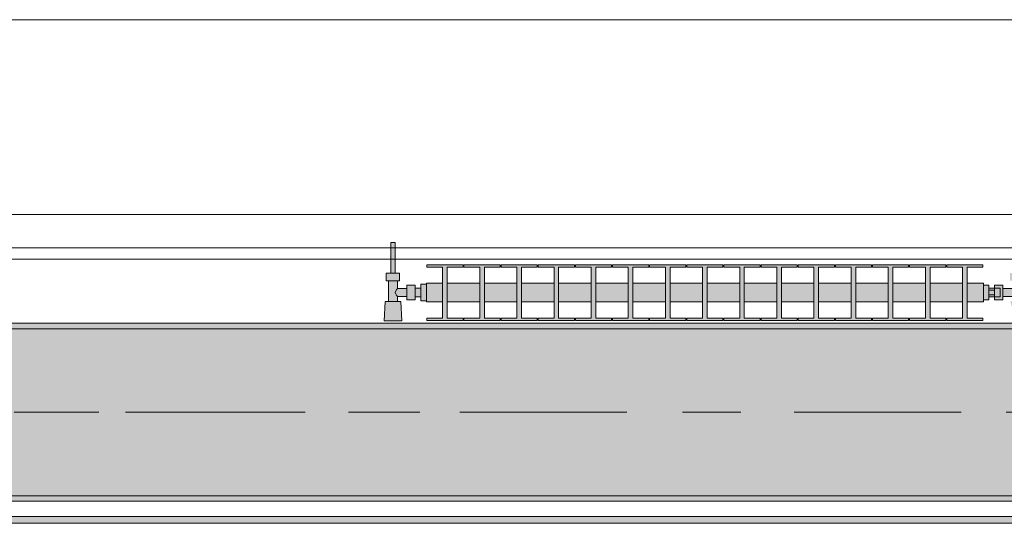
# Model space of a CAD drawing. Header units: metres. Extents: x -3.6 to 84.5, y -11 to 16.8.
# Tile 177 of 256: x 26.39 to 28.158, y 12.95 to 13.855. Entities that reach past the tile are written whole.
import ezdxf

# ---------------------------------------------------------------- set-up
doc = ezdxf.new("R2010")
doc.units = ezdxf.units.M
doc.header["$MEASUREMENT"] = 0
doc.linetypes.add('Achse', pattern=[0.2, 0.1, -0.05, 0, -0.05])
doc.linetypes.add('Strichlinie doppelt', pattern=[0.546806, 0.264583, -0.105833, 0.070556, -0.105833])
for name, color, linetype in [('451 - Universal.Achsen Raster', 7, 'Continuous'), ('604 - Struktur.Wand Aussen', 7, 'Continuous'), ('608 - Struktur.Träger', 7, 'Continuous'), ('801 - HKLSE.Heizung_ Klima_ Lüftung', 7, 'Continuous'), ('Neubau_605 - Struktur.Wand Innen', 7, 'Continuous'), ('Neubau_653 - Abdeckung.TB Verkofferung', 7, 'Continuous')]:
    doc.layers.add(name, color=color, linetype=linetype)
pattern_1 = [(45, (0, 0), (-0.01767767, 0.01767767), [0, -0.025])]

msp = doc.modelspace()

# ---------------------------------------------------------------- hatches: boundary and pattern name
at = {"layer": '608 - Struktur.Träger', "linetype": 'Continuous', "lineweight": 0, "true_color": 0x000000}
h = msp.add_hatch(dxfattribs=at)
h.set_pattern_fill('Gips_0001', color=18, style=0, pattern_type=2)
h.set_pattern_definition(pattern_1)
h.paths.add_polyline_path([(25.89, 13.3), (29.17, 13.3), (29.17, 13.31), (25.89, 13.31)])
h = msp.add_hatch(dxfattribs=at)
h.set_pattern_fill('Beton__Stahlbeton_0001', color=18, style=0, pattern_type=2)
h.set_pattern_definition([(45, (0, 0), (-0.0848528, 0.0848528), []), (45, (-0.04243, 0.04243), (-0.0848528, 0.0848528), [0.09, -0.03])])
h.paths.add_polyline_path([(15.09, 13.3), (14.78, 13.3), (14.78, 13), (15.09, 13), (18.37, 13), (18.69, 13), (21.97, 13), (22.29, 13), (25.57, 13), (25.89, 13), (29.17, 13), (29.49, 13), (32.77, 13), (33.09, 13), (36.37, 13), (36.69, 13), (39.97, 13), (40.29, 13), (43.57, 13), (43.89, 13), (47.17, 13), (47.48, 13), (47.48, 13.3), (47.17, 13.3), (43.89, 13.3), (43.57, 13.3), (40.29, 13.3), (39.97, 13.3), (36.69, 13.3), (36.37, 13.3), (33.09, 13.3), (32.77, 13.3), (29.49, 13.3), (29.17, 13.3), (25.89, 13.3), (25.57, 13.3), (22.29, 13.3), (21.97, 13.3), (18.69, 13.3), (18.37, 13.3)])
h = msp.add_hatch(dxfattribs=at)
h.set_pattern_fill('Gips_0001', color=18, style=0, pattern_type=2)
h.set_pattern_definition(pattern_1)
h.paths.add_polyline_path([(25.89, 12.99), (29.17, 12.99), (29.17, 13), (25.89, 13)])
at = {"layer": '801 - HKLSE.Heizung_ Klima_ Lüftung', "linetype": 'Continuous', "lineweight": 0, "true_color": 0x3a3a3a}
for points in [[(27.12, 13.3503), (27.12, 13.3797), (27.11, 13.3797), (27.11, 13.373), (27.1, 13.373), (27.1, 13.378), (27.085, 13.378), (27.085, 13.372), (27.068, 13.372), (27.068, 13.386), (27.072, 13.386), (27.072, 13.4), (27.064, 13.4), (27.064, 13.455), (27.056, 13.455), (27.056, 13.4), (27.048, 13.4), (27.048, 13.386), (27.052, 13.386), (27.052, 13.349), (27.046, 13.349), (27.044, 13.314), (27.076, 13.314), (27.074, 13.349), (27.068, 13.349), (27.068, 13.358), (27.085, 13.358), (27.085, 13.352), (27.1, 13.352), (27.1, 13.357), (27.11, 13.357), (27.11, 13.3503)], [(28.12, 13.352), (28.13, 13.352), (28.13, 13.357), (28.14, 13.357), (28.14, 13.352), (28.155, 13.352), (28.155, 13.358), (28.172, 13.358), (28.172, 13.349), (28.168, 13.349), (28.175, 13.329), (28.185, 13.329), (28.192, 13.349), (28.188, 13.349), (28.188, 13.386), (28.192, 13.386), (28.192, 13.4), (28.184, 13.4), (28.184, 13.455), (28.176, 13.455), (28.176, 13.4), (28.168, 13.4), (28.168, 13.386), (28.172, 13.386), (28.172, 13.372), (28.155, 13.372), (28.155, 13.378), (28.14, 13.378), (28.14, 13.373), (28.13, 13.373), (28.13, 13.378), (28.12, 13.378)], [(27.12, 13.3817), (27.12, 13.3483), (27.1492, 13.3483), (27.1492, 13.3192), (27.1208, 13.3192), (27.1208, 13.315), (27.1858, 13.315), (27.1858, 13.3192), (27.1575, 13.3192), (27.1575, 13.3483), (27.2158, 13.3483), (27.2158, 13.3192), (27.1875, 13.3192), (27.1875, 13.315), (27.2525, 13.315), (27.2525, 13.3192), (27.2242, 13.3192), (27.2242, 13.3483), (27.2825, 13.3483), (27.2825, 13.3192), (27.2542, 13.3192), (27.2542, 13.315), (27.3192, 13.315), (27.3192, 13.3192), (27.2908, 13.3192), (27.2908, 13.3483), (27.3492, 13.3483), (27.3492, 13.3192), (27.3208, 13.3192), (27.3208, 13.315), (27.3858, 13.315), (27.3858, 13.3192), (27.3575, 13.3192), (27.3575, 13.3483), (27.4158, 13.3483), (27.4158, 13.3192), (27.3875, 13.3192), (27.3875, 13.315), (27.4525, 13.315), (27.4525, 13.3192), (27.4242, 13.3192), (27.4242, 13.3483), (27.4825, 13.3483), (27.4825, 13.3192), (27.4542, 13.3192), (27.4542, 13.315), (27.5192, 13.315), (27.5192, 13.3192), (27.4908, 13.3192), (27.4908, 13.3483), (27.5492, 13.3483), (27.5492, 13.3192), (27.5208, 13.3192), (27.5208, 13.315), (27.5858, 13.315), (27.5858, 13.3192), (27.5575, 13.3192), (27.5575, 13.3483), (27.6158, 13.3483), (27.6158, 13.3192), (27.5875, 13.3192), (27.5875, 13.315), (27.6525, 13.315), (27.6525, 13.3192), (27.6242, 13.3192), (27.6242, 13.3483), (27.6825, 13.3483), (27.6825, 13.3192), (27.6542, 13.3192), (27.6542, 13.315), (27.7192, 13.315), (27.7192, 13.3192), (27.6908, 13.3192), (27.6908, 13.3483), (27.7492, 13.3483), (27.7492, 13.3192), (27.7208, 13.3192), (27.7208, 13.315), (27.7858, 13.315), (27.7858, 13.3192), (27.7575, 13.3192), (27.7575, 13.3483), (27.8158, 13.3483), (27.8158, 13.3192), (27.7875, 13.3192), (27.7875, 13.315), (27.8525, 13.315), (27.8525, 13.3192), (27.8242, 13.3192), (27.8242, 13.3483), (27.8825, 13.3483), (27.8825, 13.3192), (27.8542, 13.3192), (27.8542, 13.315), (27.9192, 13.315), (27.9192, 13.3192), (27.8908, 13.3192), (27.8908, 13.3483), (27.9492, 13.3483), (27.9492, 13.3192), (27.9208, 13.3192), (27.9208, 13.315), (27.9858, 13.315), (27.9858, 13.3192), (27.9575, 13.3192), (27.9575, 13.3483), (28.0158, 13.3483), (28.0158, 13.3192), (27.9875, 13.3192), (27.9875, 13.315), (28.0525, 13.315), (28.0525, 13.3192), (28.0242, 13.3192), (28.0242, 13.3483), (28.0825, 13.3483), (28.0825, 13.3192), (28.0542, 13.3192), (28.0542, 13.315), (28.1192, 13.315), (28.1192, 13.3192), (28.0908, 13.3192), (28.0908, 13.3483), (28.12, 13.3483), (28.12, 13.3817), (28.0908, 13.3817), (28.0908, 13.4108), (28.1192, 13.4108), (28.1192, 13.415), (28.0542, 13.415), (28.0542, 13.4108), (28.0825, 13.4108), (28.0825, 13.3817), (28.0242, 13.3817), (28.0242, 13.4108), (28.0525, 13.4108), (28.0525, 13.415), (27.9875, 13.415), (27.9875, 13.4108), (28.0158, 13.4108), (28.0158, 13.3817), (27.9575, 13.3817), (27.9575, 13.4108), (27.9858, 13.4108), (27.9858, 13.415), (27.9208, 13.415), (27.9208, 13.4108), (27.9492, 13.4108), (27.9492, 13.3817), (27.8908, 13.3817), (27.8908, 13.4108), (27.9192, 13.4108), (27.9192, 13.415), (27.8542, 13.415), (27.8542, 13.4108), (27.8825, 13.4108), (27.8825, 13.3817), (27.8242, 13.3817), (27.8242, 13.4108), (27.8525, 13.4108), (27.8525, 13.415), (27.7875, 13.415), (27.7875, 13.4108), (27.8158, 13.4108), (27.8158, 13.3817), (27.7575, 13.3817), (27.7575, 13.4108), (27.7858, 13.4108), (27.7858, 13.415), (27.7208, 13.415), (27.7208, 13.4108), (27.7492, 13.4108), (27.7492, 13.3817), (27.6908, 13.3817), (27.6908, 13.4108), (27.7192, 13.4108), (27.7192, 13.415), (27.6542, 13.415), (27.6542, 13.4108), (27.6825, 13.4108), (27.6825, 13.3817), (27.6242, 13.3817), (27.6242, 13.4108), (27.6525, 13.4108), (27.6525, 13.415), (27.5875, 13.415), (27.5875, 13.4108), (27.6158, 13.4108), (27.6158, 13.3817), (27.5575, 13.3817), (27.5575, 13.4108), (27.5858, 13.4108), (27.5858, 13.415), (27.5208, 13.415), (27.5208, 13.4108), (27.5492, 13.4108), (27.5492, 13.3817), (27.4908, 13.3817), (27.4908, 13.4108), (27.5192, 13.4108), (27.5192, 13.415), (27.4542, 13.415), (27.4542, 13.4108), (27.4825, 13.4108), (27.4825, 13.3817), (27.4242, 13.3817), (27.4242, 13.4108), (27.4525, 13.4108), (27.4525, 13.415), (27.3875, 13.415), (27.3875, 13.4108), (27.4158, 13.4108), (27.4158, 13.3817), (27.3575, 13.3817), (27.3575, 13.4108), (27.3858, 13.4108), (27.3858, 13.415), (27.3208, 13.415), (27.3208, 13.4108), (27.3492, 13.4108), (27.3492, 13.3817), (27.2908, 13.3817), (27.2908, 13.4108), (27.3192, 13.4108), (27.3192, 13.415), (27.2542, 13.415), (27.2542, 13.4108), (27.2825, 13.4108), (27.2825, 13.3817), (27.2242, 13.3817), (27.2242, 13.4108), (27.2525, 13.4108), (27.2525, 13.415), (27.1875, 13.415), (27.1875, 13.4108), (27.2158, 13.4108), (27.2158, 13.3817), (27.1575, 13.3817), (27.1575, 13.4108), (27.1858, 13.4108), (27.1858, 13.415), (27.1208, 13.415), (27.1208, 13.4108), (27.1492, 13.4108), (27.1492, 13.3817)]]:
    msp.add_hatch(color=250, dxfattribs=at).paths.add_polyline_path(points)
at = {"layer": 'Neubau_653 - Abdeckung.TB Verkofferung', "linetype": 'Continuous', "lineweight": 0, "true_color": 0x000000}
h = msp.add_hatch(dxfattribs=at)
h.set_pattern_fill('Gips_0001', color=18, style=0, pattern_type=2)
h.set_pattern_definition(pattern_1)
h.paths.add_polyline_path([(25.93, 12.9505), (29.4475, 12.9505), (29.4475, 12.963), (25.93, 12.963)])

# ---------------------------------------------------------------- linework, layer by layer
at = {"layer": '451 - Universal.Achsen Raster', "color": 160, "linetype": 'Strichlinie doppelt', "lineweight": 9, "true_color": 0x3232ff}
msp.add_line((64.935, 13.15), (-3.175, 13.15), dxfattribs=at)
at = {"layer": '604 - Struktur.Wand Aussen', "color": 7, "linetype": 'Continuous', "lineweight": 13}
for p, q in [((28.74, 13.855), (26.34, 13.855)), ((26.34, 13.445), (28.74, 13.445))]:
    msp.add_line(p, q, dxfattribs=at)
at = {"layer": '608 - Struktur.Träger', "color": 7, "linetype": 'Continuous', "lineweight": 13}
for p, q in [((14.78, 13.31), (47.48, 13.31)), ((29.17, 13.3), (25.89, 13.3)), ((14.78, 12.99), (47.48, 12.99))]:
    msp.add_line(p, q, dxfattribs=at)
at = {"layer": '608 - Struktur.Träger', "color": 7, "linetype": 'Continuous', "lineweight": 5}
for p, q in [((29.17, 13.31), (25.89, 13.31)), ((29.17, 12.99), (25.89, 12.99))]:
    msp.add_line(p, q, dxfattribs=at)
at = {"layer": '608 - Struktur.Träger', "color": 7, "linetype": 'Achse', "lineweight": 9}
msp.add_line((14.78, 13.15), (47.48, 13.15), dxfattribs=at)
at = {"layer": '608 - Struktur.Träger', "color": 7, "linetype": 'Continuous', "lineweight": 13, "flags": 128}
msp.add_lwpolyline([(47.48, 13), (47.17, 13), (43.89, 13), (43.57, 13), (40.29, 13), (39.97, 13), (36.69, 13), (36.37, 13), (33.09, 13), (32.77, 13), (29.49, 13), (29.17, 13), (25.89, 13), (25.57, 13), (22.29, 13), (21.97, 13), (18.69, 13), (18.37, 13), (15.09, 13), (14.78, 13)], dxfattribs=at)
at = {"layer": '801 - HKLSE.Heizung_ Klima_ Lüftung', "color": 7, "linetype": 'Continuous', "lineweight": 5, "true_color": 0xebebeb}
for p, q in [((27.0572, 13.455), (27.056, 13.455)), ((27.056, 13.455), (27.056, 13.4)), ((27.06, 13.455), (27.0572, 13.455)), ((27.0628, 13.455), (27.06, 13.455)), ((27.064, 13.455), (27.0628, 13.455)), ((27.064, 13.455), (27.064, 13.4)), ((27.054, 13.4), (27.048, 13.4)), ((27.048, 13.4), (27.048, 13.386)), ((27.066, 13.4), (27.054, 13.4)), ((27.0572, 13.4), (27.056, 13.4)), ((27.06, 13.4), (27.0572, 13.4)), ((27.0628, 13.4), (27.06, 13.4)), ((27.064, 13.4), (27.0628, 13.4)), ((27.072, 13.4), (27.066, 13.4)), ((27.072, 13.4), (27.072, 13.386)), ((27.1208, 13.415), (27.1208, 13.4108)), ((27.1858, 13.415), (27.1208, 13.415)), ((27.1208, 13.415), (27.1208, 13.4108)), ((27.1208, 13.4108), (27.1492, 13.4108)), ((27.1492, 13.4108), (27.1492, 13.3192)), ((27.1575, 13.3192), (27.1575, 13.4108)), ((27.1575, 13.4108), (27.1858, 13.4108)), ((27.1858, 13.4108), (27.1858, 13.415)), ((27.1875, 13.415), (27.1875, 13.4108)), ((27.2525, 13.415), (27.1875, 13.415)), ((27.1875, 13.415), (27.1875, 13.4108)), ((27.1875, 13.4108), (27.2158, 13.4108)), ((27.2158, 13.4108), (27.2158, 13.3192)), ((27.2242, 13.3192), (27.2242, 13.4108)), ((27.2242, 13.4108), (27.2525, 13.4108)), ((27.2525, 13.4108), (27.2525, 13.415)), ((27.2525, 13.4108), (27.2525, 13.415)), ((27.3192, 13.415), (27.2542, 13.415)), ((27.2542, 13.415), (27.2542, 13.4108)), ((27.2542, 13.4108), (27.2825, 13.4108)), ((27.2825, 13.4108), (27.2825, 13.3192)), ((27.2908, 13.3192), (27.2908, 13.4108)), ((27.2908, 13.4108), (27.3192, 13.4108)), ((27.3192, 13.4108), (27.3192, 13.415)), ((27.3192, 13.4108), (27.3192, 13.415)), ((27.3858, 13.415), (27.3208, 13.415)), ((27.3208, 13.415), (27.3208, 13.4108)), ((27.3208, 13.4108), (27.3492, 13.4108)), ((27.3492, 13.4108), (27.3492, 13.3192)), ((27.3575, 13.3192), (27.3575, 13.4108)), ((27.3575, 13.4108), (27.3858, 13.4108)), ((27.3858, 13.4108), (27.3858, 13.415)), ((27.3875, 13.415), (27.3875, 13.4108)), ((27.4525, 13.415), (27.3875, 13.415)), ((27.3875, 13.415), (27.3875, 13.4108)), ((27.3875, 13.4108), (27.4158, 13.4108)), ((27.4158, 13.4108), (27.4158, 13.3192)), ((27.4242, 13.3192), (27.4242, 13.4108)), ((27.4242, 13.4108), (27.4525, 13.4108)), ((27.4525, 13.4108), (27.4525, 13.415)), ((27.4525, 13.4108), (27.4525, 13.415)), ((27.5192, 13.415), (27.4542, 13.415)), ((27.4542, 13.415), (27.4542, 13.4108)), ((27.4542, 13.4108), (27.4825, 13.4108)), ((27.4825, 13.4108), (27.4825, 13.3192)), ((27.4908, 13.3192), (27.4908, 13.4108)), ((27.4908, 13.4108), (27.5192, 13.4108)), ((27.5192, 13.4108), (27.5192, 13.415)), ((27.5208, 13.415), (27.5208, 13.4108)), ((27.5858, 13.415), (27.5208, 13.415)), ((27.5208, 13.415), (27.5208, 13.4108)), ((27.5208, 13.4108), (27.5492, 13.4108)), ((27.5492, 13.4108), (27.5492, 13.3192)), ((27.5575, 13.3192), (27.5575, 13.4108)), ((27.5575, 13.4108), (27.5858, 13.4108)), ((27.5858, 13.4108), (27.5858, 13.415)), ((27.6525, 13.415), (27.5875, 13.415)), ((27.5875, 13.415), (27.5875, 13.4108)), ((27.5875, 13.4108), (27.6158, 13.4108)), ((27.6158, 13.4108), (27.6158, 13.3192)), ((27.6242, 13.3192), (27.6242, 13.4108)), ((27.6242, 13.4108), (27.6525, 13.4108)), ((27.6525, 13.4108), (27.6525, 13.415)), ((27.6525, 13.4108), (27.6525, 13.415)), ((27.7192, 13.415), (27.6542, 13.415)), ((27.6542, 13.415), (27.6542, 13.4108)), ((27.6542, 13.4108), (27.6825, 13.4108)), ((27.6825, 13.4108), (27.6825, 13.3192)), ((27.6908, 13.3192), (27.6908, 13.4108)), ((27.6908, 13.4108), (27.7192, 13.4108)), ((27.7192, 13.4108), (27.7192, 13.415)), ((27.7192, 13.4108), (27.7192, 13.415)), ((27.7208, 13.415), (27.7208, 13.4108)), ((27.7858, 13.415), (27.7208, 13.415)), ((27.7208, 13.415), (27.7208, 13.4108)), ((27.7208, 13.4108), (27.7492, 13.4108)), ((27.7492, 13.4108), (27.7492, 13.3192)), ((27.7575, 13.3192), (27.7575, 13.4108)), ((27.7575, 13.4108), (27.7858, 13.4108)), ((27.7858, 13.4108), (27.7858, 13.415)), ((27.8525, 13.415), (27.7875, 13.415)), ((27.7875, 13.415), (27.7875, 13.4108)), ((27.7875, 13.4108), (27.8158, 13.4108)), ((27.8158, 13.4108), (27.8158, 13.3192)), ((27.8242, 13.3192), (27.8242, 13.4108)), ((27.8242, 13.4108), (27.8525, 13.4108)), ((27.8525, 13.4108), (27.8525, 13.415)), ((27.9192, 13.415), (27.8542, 13.415)), ((27.8542, 13.415), (27.8542, 13.4108)), ((27.8542, 13.4108), (27.8825, 13.4108)), ((27.8825, 13.4108), (27.8825, 13.3192)), ((27.8908, 13.3192), (27.8908, 13.4108)), ((27.8908, 13.4108), (27.9192, 13.4108)), ((27.9192, 13.4108), (27.9192, 13.415)), ((27.9192, 13.4108), (27.9192, 13.415)), ((27.9208, 13.415), (27.9208, 13.4108)), ((27.9858, 13.415), (27.9208, 13.415)), ((27.9208, 13.415), (27.9208, 13.4108)), ((27.9208, 13.4108), (27.9492, 13.4108)), ((27.9492, 13.4108), (27.9492, 13.3192)), ((27.9575, 13.3192), (27.9575, 13.4108)), ((27.9575, 13.4108), (27.9858, 13.4108)), ((27.9858, 13.4108), (27.9858, 13.415)), ((27.9875, 13.415), (27.9875, 13.4108)), ((28.0525, 13.415), (27.9875, 13.415)), ((27.9875, 13.415), (27.9875, 13.4108)), ((27.9875, 13.4108), (28.0158, 13.4108)), ((28.0158, 13.4108), (28.0158, 13.3192)), ((28.0242, 13.3192), (28.0242, 13.4108)), ((28.0242, 13.4108), (28.0525, 13.4108)), ((28.0525, 13.4108), (28.0525, 13.415)), ((28.0525, 13.4108), (28.0525, 13.415)), ((28.0542, 13.415), (28.0542, 13.4108)), ((28.1192, 13.415), (28.0542, 13.415)), ((28.0542, 13.415), (28.0542, 13.4108)), ((28.0542, 13.4108), (28.0825, 13.4108)), ((28.0825, 13.4108), (28.0825, 13.3192)), ((28.0908, 13.3192), (28.0908, 13.4108)), ((28.0908, 13.4108), (28.1192, 13.4108)), ((28.1192, 13.4108), (28.1192, 13.415)), ((27.054, 13.386), (27.048, 13.386)), ((27.052, 13.386), (27.052, 13.349)), ((27.066, 13.386), (27.054, 13.386)), ((27.072, 13.386), (27.066, 13.386)), ((27.068, 13.386), (27.068, 13.372)), ((27.12, 13.3817), (27.12, 13.3768)), ((27.12, 13.3817), (27.1492, 13.3817)), ((27.1575, 13.3817), (27.2158, 13.3817)), ((27.2242, 13.3817), (27.2825, 13.3817)), ((27.2908, 13.3817), (27.3492, 13.3817)), ((27.3575, 13.3817), (27.4158, 13.3817)), ((27.4242, 13.3817), (27.4825, 13.3817)), ((27.4908, 13.3817), (27.5492, 13.3817)), ((27.5575, 13.3817), (27.6158, 13.3817)), ((27.6242, 13.3817), (27.6825, 13.3817)), ((27.6908, 13.3817), (27.7492, 13.3817)), ((27.7575, 13.3817), (27.8158, 13.3817)), ((27.8242, 13.3817), (27.8825, 13.3817)), ((27.8908, 13.3817), (27.9492, 13.3817)), ((27.9575, 13.3817), (28.0158, 13.3817)), ((28.0242, 13.3817), (28.0825, 13.3817)), ((28.0908, 13.3817), (28.12, 13.3817)), ((28.12, 13.3817), (28.12, 13.3768)), ((27.0653, 13.3679), (27.0639, 13.365)), ((27.0639, 13.365), (27.0653, 13.3621)), ((27.0663, 13.3699), (27.0658, 13.3689)), ((27.068, 13.372), (27.0663, 13.3699)), ((27.068, 13.372), (27.085, 13.372)), ((27.085, 13.378), (27.085, 13.3715)), ((27.085, 13.378), (27.1, 13.378)), ((27.085, 13.3715), (27.085, 13.3585)), ((27.1, 13.378), (27.1, 13.3715)), ((27.1, 13.373), (27.11, 13.373)), ((27.1, 13.3715), (27.1, 13.3585)), ((27.11, 13.3797), (27.11, 13.365)), ((27.11, 13.3797), (27.12, 13.3797)), ((27.11, 13.3797), (27.11, 13.365)), ((27.11, 13.3797), (27.12, 13.3797)), ((27.11, 13.373), (27.11, 13.3707)), ((27.11, 13.3707), (27.11, 13.365)), ((27.11, 13.365), (27.11, 13.3503)), ((27.11, 13.365), (27.11, 13.3503)), ((27.11, 13.365), (27.11, 13.3593)), ((27.12, 13.3768), (27.12, 13.365)), ((27.12, 13.365), (27.12, 13.3532)), ((28.12, 13.378), (28.13, 13.378)), ((28.12, 13.3768), (28.12, 13.365)), ((28.12, 13.365), (28.12, 13.3532)), ((28.13, 13.378), (28.13, 13.365)), ((28.14, 13.373), (28.13, 13.373)), ((28.13, 13.3693), (28.14, 13.3693)), ((28.13, 13.365), (28.13, 13.352)), ((28.14, 13.373), (28.14, 13.378)), ((28.14, 13.378), (28.14, 13.3715)), ((28.155, 13.378), (28.14, 13.378)), ((28.14, 13.373), (28.14, 13.3707)), ((28.14, 13.373), (28.15, 13.373)), ((28.14, 13.373), (28.14, 13.3707)), ((28.14, 13.3715), (28.14, 13.3693)), ((28.14, 13.3707), (28.14, 13.365)), ((28.14, 13.3707), (28.14, 13.3693)), ((28.14, 13.3693), (28.14, 13.365)), ((28.14, 13.365), (28.14, 13.3607)), ((28.14, 13.365), (28.14, 13.3593)), ((28.15, 13.373), (28.15, 13.3707)), ((28.15, 13.3707), (28.15, 13.365)), ((28.15, 13.365), (28.15, 13.3593)), ((28.155, 13.378), (28.155, 13.3715)), ((28.172, 13.372), (28.155, 13.372)), ((28.155, 13.3715), (28.155, 13.3585)), ((27.046, 13.349), (27.044, 13.314)), ((27.0501, 13.349), (27.046, 13.349)), ((27.06, 13.349), (27.0501, 13.349)), ((27.0699, 13.349), (27.06, 13.349)), ((27.0658, 13.3611), (27.0663, 13.3601)), ((27.0663, 13.3601), (27.068, 13.358)), ((27.068, 13.358), (27.068, 13.349)), ((27.068, 13.358), (27.085, 13.358)), ((27.074, 13.349), (27.0699, 13.349)), ((27.074, 13.349), (27.076, 13.314)), ((27.085, 13.3585), (27.085, 13.352)), ((27.085, 13.352), (27.1, 13.352)), ((27.1, 13.3585), (27.1, 13.352)), ((27.1, 13.357), (27.11, 13.357)), ((27.11, 13.3593), (27.11, 13.357)), ((27.11, 13.3503), (27.12, 13.3503)), ((27.11, 13.3503), (27.12, 13.3503)), ((27.11, 13.3503), (27.12, 13.3503)), ((27.11, 13.3503), (27.12, 13.3503)), ((27.12, 13.3532), (27.12, 13.3483)), ((27.12, 13.3483), (27.1492, 13.3483)), ((27.1575, 13.3483), (27.2158, 13.3483)), ((27.2242, 13.3483), (27.2825, 13.3483)), ((27.2908, 13.3483), (27.3492, 13.3483)), ((27.3575, 13.3483), (27.4158, 13.3483)), ((27.4242, 13.3483), (27.4825, 13.3483)), ((27.4908, 13.3483), (27.5492, 13.3483)), ((27.5575, 13.3483), (27.6158, 13.3483)), ((27.6242, 13.3483), (27.6825, 13.3483)), ((27.6908, 13.3483), (27.7492, 13.3483)), ((27.7575, 13.3483), (27.8158, 13.3483)), ((27.8242, 13.3483), (27.8825, 13.3483)), ((27.8908, 13.3483), (27.9492, 13.3483)), ((27.9575, 13.3483), (28.0158, 13.3483)), ((28.0242, 13.3483), (28.0825, 13.3483)), ((28.0908, 13.3483), (28.12, 13.3483)), ((28.12, 13.3532), (28.12, 13.3483)), ((28.12, 13.352), (28.13, 13.352)), ((28.12, 13.352), (28.13, 13.352)), ((28.12, 13.352), (28.13, 13.352)), ((28.12, 13.352), (28.13, 13.352)), ((28.13, 13.3607), (28.14, 13.3607)), ((28.14, 13.357), (28.13, 13.357)), ((28.14, 13.3607), (28.14, 13.3585)), ((28.14, 13.3607), (28.14, 13.3593)), ((28.14, 13.3593), (28.14, 13.357)), ((28.14, 13.3593), (28.14, 13.357)), ((28.14, 13.3585), (28.14, 13.352)), ((28.14, 13.357), (28.15, 13.357)), ((28.14, 13.352), (28.14, 13.357)), ((28.155, 13.352), (28.14, 13.352)), ((28.15, 13.3593), (28.15, 13.357)), ((28.155, 13.3585), (28.155, 13.352)), ((28.172, 13.358), (28.155, 13.358)), ((27.0487, 13.314), (27.044, 13.314)), ((27.044, 13.314), (27.0487, 13.314)), ((27.06, 13.314), (27.0487, 13.314)), ((27.0487, 13.314), (27.06, 13.314)), ((27.0713, 13.314), (27.06, 13.314)), ((27.06, 13.314), (27.0713, 13.314)), ((27.0713, 13.314), (27.076, 13.314)), ((27.076, 13.314), (27.0713, 13.314)), ((27.1208, 13.3192), (27.1208, 13.315)), ((27.1492, 13.3192), (27.1208, 13.3192)), ((27.1208, 13.3192), (27.1208, 13.315)), ((27.1208, 13.315), (27.1858, 13.315)), ((27.1208, 13.315), (27.1858, 13.315)), ((27.1858, 13.3192), (27.1575, 13.3192)), ((27.1858, 13.315), (27.1858, 13.3192)), ((27.1875, 13.3192), (27.1875, 13.315)), ((27.2158, 13.3192), (27.1875, 13.3192)), ((27.1875, 13.3192), (27.1875, 13.315)), ((27.1875, 13.315), (27.2525, 13.315)), ((27.1875, 13.315), (27.2525, 13.315)), ((27.2525, 13.3192), (27.2242, 13.3192)), ((27.2525, 13.315), (27.2525, 13.3192)), ((27.2525, 13.315), (27.2525, 13.3192)), ((27.2825, 13.3192), (27.2542, 13.3192)), ((27.2542, 13.3192), (27.2542, 13.315)), ((27.2542, 13.315), (27.3192, 13.315)), ((27.2542, 13.315), (27.3192, 13.315)), ((27.3192, 13.3192), (27.2908, 13.3192)), ((27.3192, 13.315), (27.3192, 13.3192)), ((27.3192, 13.315), (27.3192, 13.3192)), ((27.3492, 13.3192), (27.3208, 13.3192)), ((27.3208, 13.3192), (27.3208, 13.315)), ((27.3208, 13.315), (27.3858, 13.315)), ((27.3208, 13.315), (27.3858, 13.315)), ((27.3858, 13.3192), (27.3575, 13.3192)), ((27.3858, 13.315), (27.3858, 13.3192)), ((27.3875, 13.3192), (27.3875, 13.315)), ((27.4158, 13.3192), (27.3875, 13.3192)), ((27.3875, 13.3192), (27.3875, 13.315)), ((27.3875, 13.315), (27.4525, 13.315)), ((27.3875, 13.315), (27.4525, 13.315)), ((27.4525, 13.3192), (27.4242, 13.3192)), ((27.4525, 13.315), (27.4525, 13.3192)), ((27.4525, 13.315), (27.4525, 13.3192)), ((27.4825, 13.3192), (27.4542, 13.3192)), ((27.4542, 13.3192), (27.4542, 13.315)), ((27.4542, 13.315), (27.5192, 13.315)), ((27.4542, 13.315), (27.5192, 13.315)), ((27.5192, 13.3192), (27.4908, 13.3192)), ((27.5192, 13.315), (27.5192, 13.3192)), ((27.5208, 13.3192), (27.5208, 13.315)), ((27.5492, 13.3192), (27.5208, 13.3192)), ((27.5208, 13.3192), (27.5208, 13.315)), ((27.5208, 13.315), (27.5858, 13.315)), ((27.5208, 13.315), (27.5858, 13.315)), ((27.5858, 13.3192), (27.5575, 13.3192)), ((27.5858, 13.315), (27.5858, 13.3192)), ((27.6158, 13.3192), (27.5875, 13.3192)), ((27.5875, 13.3192), (27.5875, 13.315)), ((27.5875, 13.315), (27.6525, 13.315)), ((27.5875, 13.315), (27.6525, 13.315)), ((27.6525, 13.3192), (27.6242, 13.3192)), ((27.6525, 13.315), (27.6525, 13.3192)), ((27.6525, 13.315), (27.6525, 13.3192)), ((27.6825, 13.3192), (27.6542, 13.3192)), ((27.6542, 13.3192), (27.6542, 13.315)), ((27.6542, 13.315), (27.7192, 13.315)), ((27.6542, 13.315), (27.7192, 13.315)), ((27.7192, 13.3192), (27.6908, 13.3192)), ((27.7192, 13.315), (27.7192, 13.3192)), ((27.7192, 13.315), (27.7192, 13.3192)), ((27.7208, 13.3192), (27.7208, 13.315)), ((27.7492, 13.3192), (27.7208, 13.3192)), ((27.7208, 13.3192), (27.7208, 13.315)), ((27.7208, 13.315), (27.7858, 13.315)), ((27.7208, 13.315), (27.7858, 13.315)), ((27.7858, 13.3192), (27.7575, 13.3192)), ((27.7858, 13.315), (27.7858, 13.3192)), ((27.8158, 13.3192), (27.7875, 13.3192)), ((27.7875, 13.3192), (27.7875, 13.315)), ((27.7875, 13.315), (27.8525, 13.315)), ((27.7875, 13.315), (27.8525, 13.315)), ((27.8525, 13.3192), (27.8242, 13.3192)), ((27.8525, 13.315), (27.8525, 13.3192)), ((27.8825, 13.3192), (27.8542, 13.3192)), ((27.8542, 13.3192), (27.8542, 13.315)), ((27.8542, 13.315), (27.9192, 13.315)), ((27.8542, 13.315), (27.9192, 13.315)), ((27.9192, 13.3192), (27.8908, 13.3192)), ((27.9192, 13.315), (27.9192, 13.3192)), ((27.9192, 13.315), (27.9192, 13.3192)), ((27.9208, 13.3192), (27.9208, 13.315)), ((27.9492, 13.3192), (27.9208, 13.3192)), ((27.9208, 13.3192), (27.9208, 13.315)), ((27.9208, 13.315), (27.9858, 13.315)), ((27.9208, 13.315), (27.9858, 13.315)), ((27.9858, 13.3192), (27.9575, 13.3192)), ((27.9858, 13.315), (27.9858, 13.3192)), ((27.9875, 13.3192), (27.9875, 13.315)), ((28.0158, 13.3192), (27.9875, 13.3192)), ((27.9875, 13.3192), (27.9875, 13.315)), ((27.9875, 13.315), (28.0525, 13.315)), ((27.9875, 13.315), (28.0525, 13.315)), ((28.0525, 13.3192), (28.0242, 13.3192)), ((28.0525, 13.315), (28.0525, 13.3192)), ((28.0525, 13.315), (28.0525, 13.3192)), ((28.0542, 13.3192), (28.0542, 13.315)), ((28.0825, 13.3192), (28.0542, 13.3192)), ((28.0542, 13.3192), (28.0542, 13.315)), ((28.0542, 13.315), (28.1192, 13.315)), ((28.0542, 13.315), (28.1192, 13.315)), ((28.1192, 13.3192), (28.0908, 13.3192)), ((28.1192, 13.315), (28.1192, 13.3192))]:
    msp.add_line(p, q, dxfattribs=at)
at = {"layer": 'Neubau_605 - Struktur.Wand Innen', "color": 1, "linetype": 'Continuous', "lineweight": 13, "flags": 128}
for points in [[(29.17, 13.445), (25.95, 13.445)], [(25.95, 13.425), (29.17, 13.425)]]:
    msp.add_lwpolyline(points, dxfattribs=at)
at = {"layer": 'Neubau_653 - Abdeckung.TB Verkofferung', "color": 1, "linetype": 'Continuous', "lineweight": 9}
for p, q in [((15.11, 13.505), (47.24, 13.505)), ((22.0355, 12.9505), (47.24, 12.9505))]:
    msp.add_line(p, q, dxfattribs=at)
at = {"layer": 'Neubau_653 - Abdeckung.TB Verkofferung', "color": 1, "linetype": 'Continuous', "lineweight": 5}
for p, q in [((29.4475, 12.99), (25.93, 12.99)), ((29.4475, 12.963), (25.93, 12.963)), ((29.4475, 12.9505), (25.93, 12.9505))]:
    msp.add_line(p, q, dxfattribs=at)

doc.saveas('drawing.dxf')
